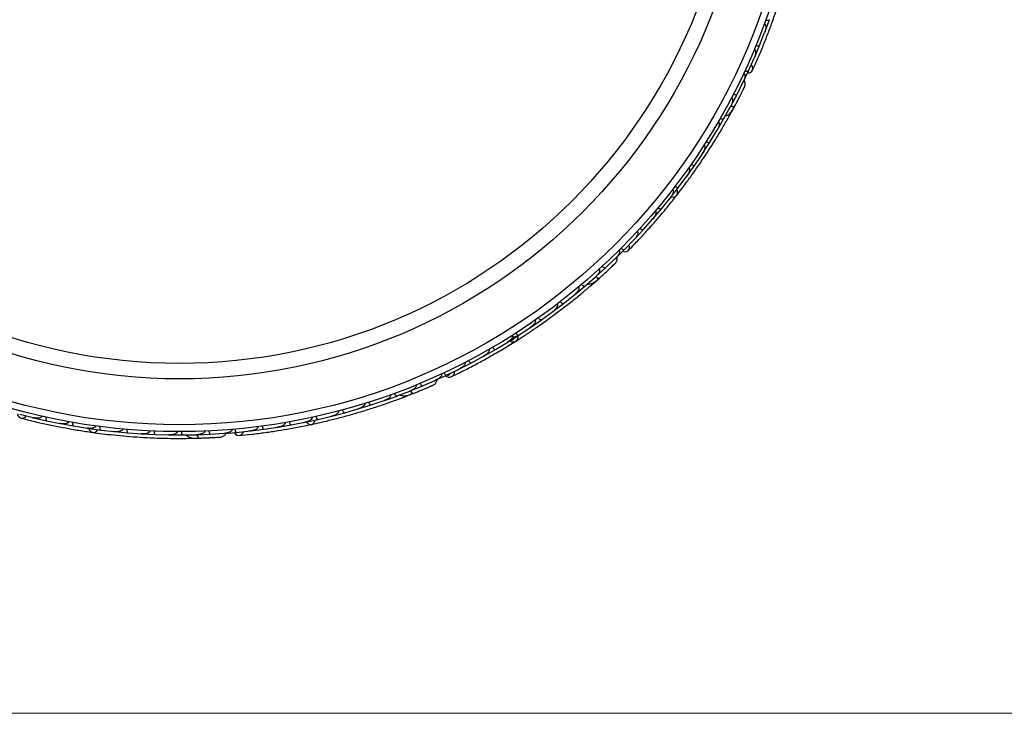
# Model space of a CAD drawing. Header units: millimetres. Extents: x 59 to 109, y 26 to 144.
# Tile 12 of 158: x 80.11 to 87.33, y 26.22 to 31.31. Entities that reach past the tile are written whole.
import ezdxf

# ---------------------------------------------------------------- set-up
doc = ezdxf.new("R2010")
doc.units = ezdxf.units.MM
doc.styles.add('SLDTEXTSTYLE0', font='TXT', dxfattribs={"width": 0.75})
doc.dimstyles.new('SLDDIMSTYLE2', dxfattribs={"dimtxt": 3.5, "dimasz": 3.302, "dimexe": 0, "dimexo": 0.0625, "dimgap": 0.875, "dimtad": 1, "dimlfac": 20, "dimrnd": 1e-09, "dimzin": 12, "dimdsep": 46, "dimtxsty": 'SLDTEXTSTYLE0', "dimsah": 1, "dimcen": 0.09, "dimadec": 0, "dimazin": 3, "dimtfac": 1, "dimtofl": 0, "dimtmove": 0, "dimatfit": 3, "dimfxl": 0, "dimfrac": 2, "dimtolj": 1, "dimtzin": 12, "dimarcsym": 0})

# ---------------------------------------------------------------- blocks, each defined once
blk = doc.blocks.new('_D_2')
at = {"color": 7, "linetype": 'Continuous', "lineweight": 18}
for p, q in [((75.8997, 58.7227), (102.5588, 58.7227)), ((101.5588, 58.7227), (101.5588, 26.2227)), ((75.8997, 26.2227), (102.5588, 26.2227))]:
    blk.add_line(p, q, dxfattribs=at)
for points in [[(101.5588, 58.7227), (101.0508, 55.4207), (102.0668, 55.4207)], [(101.5588, 26.2227), (102.0668, 29.5247), (101.0508, 29.5247)]]:
    blk.add_solid(points, dxfattribs=at)
at = {"color": 7, "linetype": 'Continuous', "lineweight": 18, "insert": (97.047, 39.7543), "char_height": 3.5, "attachment_point": 1, "rotation": 90, "style": 'SLDTEXTSTYLE0'}
blk.add_mtext('650', dxfattribs=at)

msp = doc.modelspace()

# ---------------------------------------------------------------- linework, layer by layer
at = {"color": 7, "linetype": 'Continuous', "lineweight": 25}
for p, q in [((85.5775, 31.22164), (85.61152, 31.31346)), ((85.53915, 31.12493), (85.57614, 31.21917)), ((85.57343, 31.21227), (85.57605, 31.21891)), ((85.50103, 31.03423), (85.53922, 31.12489)), ((85.45821, 30.93875), (85.49954, 31.03181)), ((85.49671, 31.02542), (85.49942, 31.03149)), ((85.41594, 30.84926), (85.45828, 30.93871)), ((85.37387, 30.76553), (85.41911, 30.85689)), ((85.41662, 30.85185), (85.41919, 30.85702)), ((85.32803, 30.67835), (85.37393, 30.76549)), ((85.27742, 30.58733), (85.32635, 30.67607)), ((85.3233, 30.67054), (85.32641, 30.67614)), ((85.33278, 30.63536), (85.35382, 30.6739)), ((85.22804, 30.50267), (85.27748, 30.58729)), ((85.1737, 30.41433), (85.22631, 30.50054)), ((85.2227, 30.49462), (85.22634, 30.50055)), ((85.12082, 30.33216), (85.17376, 30.41428)), ((85.0628, 30.24647), (85.11897, 30.33007)), ((85.1149, 30.32401), (85.11896, 30.33)), ((85.00644, 30.16679), (85.06285, 30.24642)), ((84.94474, 30.08373), (85.00451, 30.16477)), ((85.00002, 30.15869), (85.00444, 30.16465)), ((84.88491, 30.00653), (84.94479, 30.08367)), ((84.81952, 29.9261), (84.88288, 30.00459)), ((84.87812, 29.99869), (84.88276, 30.00441)), ((84.7562, 29.85139), (84.81957, 29.92604)), ((84.68709, 29.77363), (84.75408, 29.84954)), ((84.74917, 29.84398), (84.7539, 29.84932)), ((84.62024, 29.70144), (84.68713, 29.77357)), ((84.54735, 29.62637), (84.61801, 29.69967)), ((84.61316, 29.69464), (84.6178, 29.69942)), ((84.47702, 29.55673), (84.5474, 29.6263)), ((84.40885, 29.49244), (84.48261, 29.56282)), ((84.47854, 29.55893), (84.48273, 29.56291)), ((84.33596, 29.42619), (84.4089, 29.49238)), ((84.25726, 29.35797), (84.3336, 29.42462)), ((84.3136, 29.37349), (84.36343, 29.41738)), ((84.32885, 29.42047), (84.33368, 29.42467)), ((84.18191, 29.29531), (84.25731, 29.35791)), ((84.10063, 29.23088), (84.17955, 29.29389)), ((84.17414, 29.28957), (84.17959, 29.2939)), ((84.02284, 29.17175), (84.10067, 29.23081)), ((83.93901, 29.11107), (84.02039, 29.17041)), ((84.01449, 29.16612), (84.02035, 29.17036)), ((83.77241, 28.99852), (83.85629, 29.05424)), ((83.84999, 29.05006), (83.85618, 29.05414)), ((83.8588, 29.05547), (83.93904, 29.111)), ((83.68979, 28.94644), (83.77244, 28.99845)), ((83.60083, 28.89323), (83.68722, 28.94532)), ((83.68072, 28.9414), (83.68704, 28.94519)), ((83.42423, 28.79525), (83.51315, 28.84367)), ((83.50663, 28.84012), (83.51291, 28.84352)), ((83.51578, 28.84468), (83.60086, 28.89316)), ((83.33672, 28.75028), (83.42426, 28.79517)), ((83.16, 28.66665), (83.24258, 28.70458)), ((83.24256, 28.70466), (83.33403, 28.74937)), ((83.32775, 28.74631), (83.33374, 28.74921)), ((82.97545, 28.58886), (83.06663, 28.62611)), ((83.06661, 28.62618), (83.15999, 28.66708)), ((83.15265, 28.66328), (83.16, 28.66665)), ((83.15483, 28.66482), (83.16013, 28.66713)), ((82.78593, 28.51855), (82.87819, 28.55159)), ((82.87817, 28.55167), (82.9727, 28.58819)), ((82.95145, 28.55288), (82.99235, 28.56887)), ((82.96681, 28.58591), (82.97279, 28.5882)), ((82.5942, 28.45685), (82.68753, 28.48573)), ((82.68752, 28.48581), (82.78323, 28.51803)), ((82.77666, 28.51582), (82.78326, 28.51802)), ((80.10922, 28.41744), (80.20804, 28.39289)), ((82.29962, 28.37973), (82.3975, 28.40339)), ((82.39015, 28.40162), (82.39736, 28.40334)), ((82.40027, 28.40369), (82.49467, 28.42843)), ((82.49466, 28.42851), (82.59143, 28.45644)), ((82.58442, 28.45441), (82.59138, 28.4564)), ((80.20126, 28.39458), (80.20771, 28.39295)), ((80.21068, 28.39185), (80.30659, 28.36998)), ((80.30662, 28.37005), (80.40586, 28.35)), ((80.39859, 28.35147), (80.40558, 28.35003)), ((80.40853, 28.34908), (80.50486, 28.33153)), ((80.50488, 28.3316), (80.60454, 28.31597)), ((82.00584, 28.32294), (82.10237, 28.33939)), ((82.10237, 28.33947), (82.20137, 28.35887)), ((82.19392, 28.35741), (82.20116, 28.3588)), ((82.20416, 28.35904), (82.29962, 28.37965)), ((80.59704, 28.31715), (80.60432, 28.31599)), ((80.60723, 28.31518), (80.70398, 28.3019)), ((80.704, 28.30197), (80.80408, 28.29073)), ((80.79656, 28.29158), (80.80393, 28.29073)), ((80.80679, 28.29006), (80.90395, 28.28103)), ((80.90397, 28.2811), (81.00446, 28.27425)), ((80.99718, 28.27474), (81.00439, 28.27423)), ((81.0072, 28.2737), (81.10478, 28.26891)), ((81.10479, 28.26898), (81.20575, 28.26653)), ((81.19882, 28.2667), (81.20578, 28.26651)), ((81.20847, 28.2661), (81.30647, 28.26559)), ((81.30647, 28.26567), (81.40779, 28.26765)), ((81.40148, 28.26753), (81.40788, 28.26764)), ((81.41061, 28.26734), (81.50903, 28.27116)), ((81.50903, 28.27124), (81.61077, 28.27773)), ((81.60257, 28.27667), (81.70121, 28.28472)), ((81.60515, 28.27737), (81.61092, 28.27773)), ((81.70121, 28.2848), (81.80246, 28.29554)), ((81.79551, 28.2948), (81.80213, 28.29548)), ((81.8053, 28.29546), (81.90291, 28.30771)), ((81.90291, 28.30779), (82.00303, 28.32289)), ((81.99569, 28.32178), (82.00275, 28.32282)), ((81.37575, 28.24174), (81.41965, 28.24278))]:
    msp.add_line(p, q, dxfattribs=at)
at = {"color": 7, "linetype": 'Continuous', "lineweight": 25, "flags": 128}
for points in [[(85.45109, 30.92274), (85.46482, 30.92448), (85.47924, 30.93181), (85.48822, 30.94384), (85.49041, 30.9588), (85.48551, 30.97446), (85.47879, 30.98397)], [(85.38008, 30.72281), (85.3799, 30.72251), (85.37972, 30.72223)], [(84.89043, 30.01333), (84.90535, 30.01187), (84.92071, 30.01597), (84.93184, 30.02573), (84.93712, 30.03973), (84.93578, 30.05594), (84.93167, 30.06611)], [(84.53518, 29.61375), (84.54868, 29.61069), (84.56474, 29.61265), (84.57729, 29.62089), (84.58446, 29.63419), (84.58522, 29.65058), (84.58215, 29.66182)], [(83.0439, 28.58946), (83.04357, 28.58934), (83.04326, 28.58925)], [(80.09222, 28.42167), (80.09631, 28.40845), (80.10604, 28.39552), (80.11945, 28.38877), (80.13455, 28.38921), (80.14913, 28.39675), (80.15732, 28.40503)], [(82.21277, 28.3607), (82.22325, 28.35), (82.23766, 28.34327), (82.25245, 28.34359), (82.26549, 28.35092), (82.27489, 28.36419), (82.27828, 28.37463)], [(80.61588, 28.3138), (80.62207, 28.30016), (80.63331, 28.2889), (80.64732, 28.28414), (80.66208, 28.28657), (80.67546, 28.29583), (80.68221, 28.30448)], [(81.68378, 28.28296), (81.69216, 28.27194), (81.70572, 28.26312), (81.72062, 28.26136), (81.73467, 28.26694), (81.74579, 28.27901), (81.75066, 28.28959)], [(81.47513, 28.2445), (81.47478, 28.2445), (81.47446, 28.24452)]]:
    msp.add_lwpolyline(points, dxfattribs=at)
at = {"color": 1, "linetype": 'Continuous', "lineweight": 25, "flags": 128}
for points in [[(85.32822, 30.67927), (85.33128, 30.67832), (85.33887, 30.67643), (85.34546, 30.67556), (85.35081, 30.67574), (85.35469, 30.67696), (85.35697, 30.67917)], [(84.33646, 29.42699), (84.339, 29.42505), (84.34549, 29.42068), (84.35139, 29.41761), (84.35647, 29.41595), (84.36053, 29.41577), (84.36343, 29.41707)], [(82.97619, 28.58944), (82.97792, 28.58674), (82.98252, 28.58042), (82.98701, 28.57552), (82.99122, 28.57222), (82.99498, 28.57065), (82.99814, 28.57089)], [(81.4115, 28.26763), (81.4122, 28.26451), (81.41436, 28.25699), (81.41691, 28.25085), (81.41973, 28.24631), (81.42273, 28.24356), (81.42579, 28.24269)]]:
    msp.add_lwpolyline(points, dxfattribs=at)
at = {"color": 7, "linetype": 'Continuous', "lineweight": 25}
for radius in [4.575, 4.525, 4.188, 4.075]:
    msp.add_circle((81.28132, 32.86543), radius, dxfattribs=at)
for centre, start, end in [((85.30961, 30.64569), 281.619202, 327.098962), ((82.94035, 28.57568), 241.619202, 287.098962), ((81.37311, 28.26696), 221.619202, 267.098962)]:
    msp.add_arc(centre, 0.02567, start, end, dxfattribs=at)
for points, knots in [([(85.48778, 30.94284), (85.50044, 30.97093), (85.52452, 31.02434), (85.56293, 31.11571), (85.59838, 31.20507), (85.63278, 31.29762), (85.66004, 31.37495), (85.67596, 31.42446), (85.68057, 31.43882)], [0, 0, 0, 0, 0.2180556, 0.4147202, 0.5912036, 0.7489875, 0.9272426, 1, 1, 1, 1]), ([(85.58449, 31.31194), (85.58599, 31.31144), (85.58994, 31.31013), (85.59638, 31.3089), (85.60317, 31.30867), (85.60856, 31.30988), (85.61085, 31.31179), (85.61148, 31.31309), (85.61157, 31.31334), (85.61158, 31.31337)], [0, 0, 0, 0, 0.1157169, 0.3058088, 0.5011944, 0.7257089, 0.9503963, 0.9934905, 1, 1, 1, 1]), ([(85.57415, 31.28359), (85.57492, 31.28326), (85.57641, 31.28264), (85.57883, 31.28067), (85.58199, 31.27639), (85.58416, 31.26927), (85.58545, 31.25519), (85.58291, 31.23809), (85.57868, 31.22448), (85.57652, 31.21885), (85.57649, 31.21877)], [0, 0, 0, 0, 0.0336188, 0.0647198, 0.1259403, 0.2511281, 0.3754616, 0.735616, 0.9964191, 1, 1, 1, 1]), ([(85.50047, 31.09642), (85.50146, 31.09593), (85.50273, 31.0953), (85.50491, 31.09337), (85.50786, 31.08927), (85.50983, 31.08179), (85.51047, 31.0675), (85.50715, 31.05043), (85.50233, 31.03702), (85.49991, 31.03144), (85.49988, 31.03137)], [0, 0, 0, 0, 0.04399244, 0.05654248, 0.11821178, 0.24858393, 0.3779124, 0.73392078, 0.99642285, 1, 1, 1, 1]), ([(85.51216, 31.12456), (85.51236, 31.12447), (85.51497, 31.12342), (85.52016, 31.12176), (85.52719, 31.12058), (85.53342, 31.12072), (85.53749, 31.12222), (85.53891, 31.12392), (85.53925, 31.12474), (85.53927, 31.12477)], [0, 0, 0, 0, 0.0163611, 0.206885, 0.3985455, 0.5994314, 0.8309806, 0.9934816, 1, 1, 1, 1]), ([(85.43124, 30.9396), (85.43268, 30.93897), (85.43649, 30.93732), (85.44279, 30.93552), (85.44954, 30.93468), (85.455, 30.93538), (85.45745, 30.93707), (85.45818, 30.93831), (85.45829, 30.93854), (85.45831, 30.93857)], [0, 0, 0, 0, 0.1152798, 0.3056806, 0.5012898, 0.7256609, 0.9501956, 0.9934701, 1, 1, 1, 1]), ([(85.42292, 30.92179), (85.42329, 30.92161), (85.42466, 30.92095), (85.42705, 30.91893), (85.42987, 30.91439), (85.43243, 30.90355), (85.43087, 30.88868), (85.42618, 30.87178), (85.42197, 30.86168), (85.41956, 30.85671), (85.41953, 30.85663)], [0, 0, 0, 0, 0.0165279, 0.0607653, 0.1238722, 0.2334997, 0.5249132, 0.7588895, 0.9964268, 1, 1, 1, 1]), ([(85.42974, 30.82075), (85.43113, 30.82472), (85.43384, 30.83248), (85.4342, 30.8446), (85.43189, 30.85546), (85.42899, 30.86366), (85.42584, 30.86725), (85.42494, 30.86828)], [0, 0, 0, 0, 0.25091, 0.490928, 0.714443, 0.9181712, 1, 1, 1, 1]), ([(85.35544, 30.67632), (85.35996, 30.68477), (85.36898, 30.70164), (85.38274, 30.72786), (85.39576, 30.75305), (85.40741, 30.77592), (85.41716, 30.79533), (85.42439, 30.80986), (85.42897, 30.81917), (85.42951, 30.82029), (85.42977, 30.82084)], [0, 0, 0, 0, 0.12533411, 0.25023512, 0.37570478, 0.50150733, 0.62708115, 0.75240271, 0.87833345, 1, 1, 1, 1]), ([(85.41728, 30.79554), (85.42063, 30.80225), (85.42732, 30.81568), (85.42891, 30.819), (85.4297, 30.82066)], [0, 0, 0, 0, 0.4997894, 1, 1, 1, 1]), ([(85.33288, 30.74046), (85.33347, 30.74013), (85.33503, 30.73924), (85.33745, 30.73664), (85.34, 30.73132), (85.34163, 30.71839), (85.33749, 30.69886), (85.3309, 30.68347), (85.32677, 30.67584), (85.32674, 30.67577)], [0, 0, 0, 0, 0.0273886, 0.0721385, 0.1418849, 0.2690946, 0.6203421, 0.9964192, 1, 1, 1, 1]), ([(85.34704, 30.76768), (85.34846, 30.767), (85.3522, 30.76519), (85.35842, 30.76313), (85.36513, 30.76201), (85.37062, 30.76249), (85.37313, 30.76407), (85.37392, 30.76528), (85.37404, 30.76551), (85.37405, 30.76554)], [0, 0, 0, 0, 0.1153787, 0.305714, 0.5012752, 0.7256734, 0.9502371, 0.9934744, 1, 1, 1, 1]), ([(85.37185, 30.70718), (85.3719, 30.70728), (85.3747, 30.7125), (85.37741, 30.7177), (85.38008, 30.72282)], [0, 0, 0, 0, 0.0174037, 1, 1, 1, 1]), ([(85.28918, 30.60899), (85.29138, 30.60912), (85.29863, 30.60956), (85.31479, 30.61801), (85.33569, 30.64016), (85.34974, 30.66591), (85.35699, 30.67921)], [0, 0, 0, 0, 0.0722062, 0.2380923, 0.6065513, 1, 1, 1, 1]), ([(85.32817, 30.68086), (85.32866, 30.68066), (85.33405, 30.67843), (85.34285, 30.6765), (85.35253, 30.67582), (85.35608, 30.67762), (85.35691, 30.67907), (85.35697, 30.67917)], [0, 0, 0, 0, 0.0316493, 0.3464731, 0.6613851, 0.9762941, 1, 1, 1, 1]), ([(84.93086, 30.0244), (84.94494, 30.04264), (84.97305, 30.07904), (85.02411, 30.14793), (85.07866, 30.22466), (85.13504, 30.30752), (85.19062, 30.39337), (85.24312, 30.4784), (85.29129, 30.56026), (85.31796, 30.60808), (85.33131, 30.632)], [0, 0, 0, 0, 0.1251424, 0.2497929, 0.374676, 0.4998622, 0.6249666, 0.7502587, 0.8750633, 1, 1, 1, 1]), ([(85.25067, 30.5906), (85.25206, 30.58985), (85.25573, 30.58788), (85.26185, 30.58555), (85.2685, 30.58414), (85.27401, 30.58439), (85.2766, 30.58587), (85.27744, 30.58705), (85.27757, 30.58727), (85.27759, 30.5873)], [0, 0, 0, 0, 0.11561, 0.3057804, 0.5012224, 0.7256982, 0.9503445, 0.9934853, 1, 1, 1, 1]), ([(85.23551, 30.56434), (85.23631, 30.56381), (85.23807, 30.56264), (85.24046, 30.55936), (85.24264, 30.55311), (85.24287, 30.53772), (85.23688, 30.51928), (85.22974, 30.50535), (85.22666, 30.50021), (85.22662, 30.50014)], [0, 0, 0, 0, 0.0388574, 0.084812, 0.162938, 0.3126958, 0.7369051, 0.9964149, 1, 1, 1, 1]), ([(85.13092, 30.39334), (85.13097, 30.3933), (85.13204, 30.39264), (85.13409, 30.39075), (85.13646, 30.38629), (85.13804, 30.37679), (85.13553, 30.36269), (85.129, 30.34589), (85.12282, 30.33503), (85.11933, 30.32975), (85.11928, 30.32968)], [0, 0, 0, 0, 0.0028352, 0.050977, 0.1103366, 0.2078119, 0.4531845, 0.7216401, 0.9964148, 1, 1, 1, 1]), ([(85.1471, 30.41872), (85.14729, 30.4186), (85.14967, 30.4171), (85.1545, 30.41457), (85.16122, 30.4122), (85.16738, 30.41128), (85.17166, 30.41206), (85.17335, 30.41349), (85.17383, 30.41424), (85.17385, 30.41427)], [0, 0, 0, 0, 0.016652, 0.2070285, 0.3985507, 0.5993597, 0.831024, 0.9934916, 1, 1, 1, 1]), ([(85.01916, 30.22741), (85.01943, 30.22722), (85.02031, 30.22659), (85.02205, 30.22481), (85.02385, 30.22148), (85.02533, 30.21479), (85.02456, 30.206), (85.01953, 30.18763), (85.01184, 30.17409), (85.00482, 30.16441), (85.00478, 30.16434)], [0, 0, 0, 0, 0.0130732, 0.044023, 0.1002245, 0.1663566, 0.3297208, 0.4739231, 0.9964125, 1, 1, 1, 1]), ([(85.03638, 30.25198), (85.03657, 30.25185), (85.03889, 30.25025), (85.0436, 30.24751), (85.05021, 30.24485), (85.05633, 30.24366), (85.06064, 30.24426), (85.06239, 30.24561), (85.0629, 30.24634), (85.06292, 30.24637)], [0, 0, 0, 0, 0.0167419, 0.2070718, 0.3985504, 0.5993354, 0.8310375, 0.9934948, 1, 1, 1, 1]), ([(84.90028, 30.06654), (84.90072, 30.06618), (84.90213, 30.06503), (84.904, 30.06221), (84.90608, 30.05519), (84.90495, 30.04567), (84.89897, 30.02687), (84.89062, 30.01358), (84.88317, 30.00419), (84.88311, 30.00412)], [0, 0, 0, 0, 0.02335, 0.0734618, 0.134698, 0.325553, 0.4727956, 0.9964114, 1, 1, 1, 1]), ([(84.91857, 30.09036), (84.91985, 30.08943), (84.92323, 30.08699), (84.929, 30.08389), (84.93541, 30.08163), (84.94091, 30.08116), (84.94367, 30.0823), (84.94466, 30.08336), (84.94482, 30.08357), (84.94484, 30.08359)], [0, 0, 0, 0, 0.1158119, 0.3058371, 0.5011744, 0.7257197, 0.95044, 0.9934949, 1, 1, 1, 1]), ([(84.57653, 29.6201), (84.59804, 29.64216), (84.63893, 29.68412), (84.70628, 29.75683), (84.77015, 29.82868), (84.83413, 29.90388), (84.88619, 29.96723), (84.91809, 30.00831), (84.92733, 30.02022)], [0, 0, 0, 0, 0.21805555, 0.41472016, 0.59120361, 0.74898753, 0.9272426, 1, 1, 1, 1]), ([(84.79366, 29.93386), (84.79489, 29.93288), (84.79816, 29.93029), (84.80378, 29.92694), (84.81009, 29.9244), (84.81556, 29.92369), (84.81837, 29.9247), (84.8194, 29.92571), (84.81957, 29.92591), (84.81959, 29.92594)], [0, 0, 0, 0, 0.1157169, 0.3058088, 0.5011944, 0.7257089, 0.9503963, 0.9934905, 1, 1, 1, 1]), ([(84.77424, 29.91075), (84.77485, 29.91018), (84.77603, 29.90909), (84.77764, 29.9064), (84.77914, 29.9013), (84.77874, 29.89387), (84.77514, 29.88021), (84.7669, 29.86501), (84.75828, 29.85366), (84.75433, 29.8491), (84.75427, 29.84904)], [0, 0, 0, 0, 0.0336188, 0.0647198, 0.1259403, 0.2511281, 0.3754616, 0.735616, 0.9964191, 1, 1, 1, 1]), ([(84.66159, 29.78251), (84.66176, 29.78236), (84.66385, 29.78048), (84.66815, 29.77715), (84.67436, 29.77363), (84.68026, 29.77164), (84.6846, 29.77166), (84.68651, 29.77276), (84.68711, 29.77341), (84.68714, 29.77344)], [0, 0, 0, 0, 0.0163611, 0.206885, 0.3985455, 0.5994314, 0.8309806, 0.9934816, 1, 1, 1, 1]), ([(84.64099, 29.76007), (84.64175, 29.75928), (84.64272, 29.75825), (84.64411, 29.75569), (84.64549, 29.75083), (84.64477, 29.74312), (84.64049, 29.72947), (84.63153, 29.71457), (84.62242, 29.70362), (84.61823, 29.6992), (84.61818, 29.69914)], [0, 0, 0, 0, 0.0439924, 0.0565425, 0.1182118, 0.2485839, 0.3779124, 0.7339208, 0.9964229, 1, 1, 1, 1]), ([(84.52229, 29.63639), (84.52343, 29.63531), (84.52645, 29.63245), (84.53176, 29.6286), (84.53781, 29.6255), (84.54318, 29.6243), (84.54606, 29.62504), (84.54717, 29.62596), (84.54735, 29.62614), (84.54738, 29.62616)], [0, 0, 0, 0, 0.1152798, 0.3056806, 0.5012898, 0.7256609, 0.9501956, 0.9934701, 1, 1, 1, 1]), ([(84.48024, 29.52522), (84.4829, 29.52847), (84.4881, 29.53483), (84.49258, 29.5461), (84.49413, 29.5571), (84.4942, 29.56579), (84.49248, 29.57025), (84.49198, 29.57152)], [0, 0, 0, 0, 0.25091, 0.490928, 0.714443, 0.9181712, 1, 1, 1, 1]), ([(84.50839, 29.62249), (84.50868, 29.6222), (84.50973, 29.62111), (84.51128, 29.6184), (84.51238, 29.61317), (84.51109, 29.6021), (84.50453, 29.58866), (84.49435, 29.57438), (84.48694, 29.56634), (84.48297, 29.56249), (84.48291, 29.56243)], [0, 0, 0, 0, 0.0165279, 0.0607653, 0.1238722, 0.2334997, 0.5249132, 0.7588895, 0.9964268, 1, 1, 1, 1]), ([(84.36176, 29.4829), (84.3622, 29.48238), (84.36336, 29.48102), (84.36475, 29.47774), (84.36533, 29.47187), (84.36243, 29.45916), (84.35186, 29.44223), (84.3404, 29.43002), (84.33392, 29.42426), (84.33386, 29.42421)], [0, 0, 0, 0, 0.0273886, 0.0721385, 0.1418849, 0.2690946, 0.6203421, 0.9964192, 1, 1, 1, 1]), ([(84.36102, 29.41491), (84.36816, 29.42131), (84.38241, 29.43408), (84.4043, 29.45401), (84.42515, 29.47322), (84.44392, 29.49073), (84.45972, 29.50563), (84.47148, 29.51682), (84.47898, 29.52399), (84.47986, 29.52486), (84.4803, 29.52529)], [0, 0, 0, 0, 0.1253341, 0.2502351, 0.3757048, 0.5015073, 0.6270811, 0.7524027, 0.8783335, 1, 1, 1, 1]), ([(84.38438, 29.50364), (84.38547, 29.50251), (84.38837, 29.49952), (84.39351, 29.49546), (84.39943, 29.49212), (84.40475, 29.49069), (84.40766, 29.49132), (84.40881, 29.49218), (84.409, 29.49236), (84.40903, 29.49238)], [0, 0, 0, 0, 0.1153787, 0.305714, 0.5012752, 0.7256734, 0.9502371, 0.9934744, 1, 1, 1, 1]), ([(84.45991, 29.50579), (84.46535, 29.51095), (84.47623, 29.52128), (84.47885, 29.52386), (84.48017, 29.52515)], [0, 0, 0, 0, 0.4997894, 1, 1, 1, 1]), ([(84.27573, 29.3743), (84.27784, 29.37367), (84.2848, 29.3716), (84.30287, 29.37402), (84.33009, 29.38768), (84.3521, 29.40708), (84.36346, 29.41709)], [0, 0, 0, 0, 0.0721788, 0.2380403, 0.6064987, 1, 1, 1, 1]), ([(84.33695, 29.4285), (84.33734, 29.42814), (84.34164, 29.42421), (84.34925, 29.41939), (84.35811, 29.41543), (84.36206, 29.41591), (84.36334, 29.41699), (84.36343, 29.41707)], [0, 0, 0, 0, 0.0316493, 0.3464731, 0.6613851, 0.9762941, 1, 1, 1, 1]), ([(83.74695, 28.95247), (83.7662, 28.9647), (83.80463, 28.98913), (83.87421, 29.03528), (83.94917, 29.0871), (84.02757, 29.14362), (84.10623, 29.203), (84.18205, 29.26276), (84.25324, 29.32125), (84.294, 29.35631), (84.31437, 29.37384)], [0, 0, 0, 0, 0.1251064, 0.2497283, 0.3746743, 0.4998747, 0.6249887, 0.7502886, 0.8751757, 1, 1, 1, 1]), ([(84.21002, 29.3507), (84.2106, 29.34992), (84.21185, 29.34823), (84.21297, 29.34433), (84.21288, 29.33771), (84.20784, 29.32317), (84.1959, 29.30789), (84.18443, 29.29724), (84.17978, 29.29346), (84.17971, 29.29341)], [0, 0, 0, 0, 0.0388574, 0.084812, 0.162938, 0.3126958, 0.7369051, 0.9964149, 1, 1, 1, 1]), ([(84.23325, 29.37019), (84.2343, 29.36901), (84.23707, 29.3659), (84.24203, 29.36162), (84.2478, 29.35803), (84.25306, 29.35638), (84.256, 29.35688), (84.25719, 29.3577), (84.25739, 29.35787), (84.25742, 29.35789)], [0, 0, 0, 0, 0.11561, 0.3057804, 0.5012224, 0.7256982, 0.9503445, 0.9934853, 1, 1, 1, 1]), ([(84.05325, 29.22578), (84.05329, 29.22573), (84.05407, 29.22474), (84.05535, 29.22227), (84.05605, 29.21727), (84.05428, 29.2078), (84.0471, 29.19541), (84.03522, 29.18186), (84.0257, 29.17377), (84.02061, 29.16999), (84.02055, 29.16994)], [0, 0, 0, 0, 0.0028352, 0.050977, 0.1103366, 0.2078119, 0.4531845, 0.7216401, 0.9964148, 1, 1, 1, 1]), ([(84.07713, 29.2441), (84.07727, 29.24392), (84.07901, 29.2417), (84.08267, 29.23767), (84.08818, 29.23315), (84.09365, 29.23017), (84.09794, 29.22944), (84.10002, 29.23021), (84.10073, 29.23075), (84.10075, 29.23077)], [0, 0, 0, 0, 0.01665195, 0.20702847, 0.39855075, 0.59935968, 0.83102403, 0.99349163, 1, 1, 1, 1]), ([(83.91607, 29.12528), (83.9162, 29.1251), (83.91784, 29.1228), (83.92133, 29.11862), (83.92663, 29.11386), (83.93197, 29.11065), (83.93622, 29.10973), (83.93833, 29.11041), (83.93907, 29.11092), (83.93909, 29.11094)], [0, 0, 0, 0, 0.0167419, 0.2070718, 0.3985504, 0.5993354, 0.8310375, 0.9934948, 1, 1, 1, 1]), ([(83.89149, 29.10809), (83.89167, 29.10782), (83.89229, 29.10692), (83.89331, 29.10465), (83.89387, 29.1009), (83.89296, 29.09412), (83.88924, 29.08612), (83.87823, 29.07058), (83.86637, 29.06049), (83.85646, 29.05379), (83.8564, 29.05374)], [0, 0, 0, 0, 0.01307317, 0.044023, 0.10022455, 0.16635662, 0.32972078, 0.47392312, 0.99641253, 1, 1, 1, 1]), ([(83.72475, 28.99758), (83.72505, 28.99709), (83.72598, 28.99553), (83.72676, 28.99224), (83.72632, 28.98493), (83.722, 28.97637), (83.70995, 28.96075), (83.69756, 28.95112), (83.68734, 28.94484), (83.68727, 28.9448)], [0, 0, 0, 0, 0.02335, 0.0734618, 0.134698, 0.325553, 0.4727956, 0.9964114, 1, 1, 1, 1]), ([(83.77494, 28.99996), (83.77487, 28.99992), (83.77134, 28.99764), (83.76416, 28.99344), (83.75134, 28.98756), (83.73806, 28.98287), (83.72806, 28.98277), (83.72411, 28.98273)], [0, 0, 0, 0, 0.0045227, 0.2331955, 0.4600945, 0.786504, 1, 1, 1, 1]), ([(83.75009, 29.0137), (83.75097, 29.0124), (83.75331, 29.00895), (83.75767, 29.00406), (83.76292, 28.99974), (83.76793, 28.99742), (83.77091, 28.99755), (83.77221, 28.9982), (83.77243, 28.99834), (83.77246, 28.99836)], [0, 0, 0, 0, 0.1158119, 0.3058371, 0.5011744, 0.7257197, 0.95044, 0.9934949, 1, 1, 1, 1]), ([(83.27335, 28.69141), (83.30123, 28.7049), (83.35423, 28.73054), (83.44241, 28.77601), (83.52687, 28.82176), (83.61245, 28.87054), (83.68585, 28.91412), (83.73278, 28.94376), (83.74862, 28.95375)], [0, 0, 0, 0, 0.2141824, 0.4072939, 0.5807554, 0.7357746, 0.9108489, 1, 1, 1, 1]), ([(83.57918, 28.90936), (83.58, 28.90802), (83.58219, 28.90448), (83.58633, 28.8994), (83.59139, 28.89486), (83.59628, 28.89232), (83.59927, 28.8923), (83.60059, 28.8929), (83.60081, 28.89303), (83.60084, 28.89305)], [0, 0, 0, 0, 0.1157169, 0.3058088, 0.5011944, 0.7257089, 0.9503963, 0.9934905, 1, 1, 1, 1]), ([(83.70515, 28.95611), (83.70934, 28.95374), (83.71836, 28.94864), (83.73345, 28.94816), (83.74484, 28.95035), (83.74907, 28.95412), (83.7496, 28.95459)], [0, 0, 0, 0, 0.2946511, 0.6339982, 0.9540083, 1, 1, 1, 1]), ([(83.55303, 28.89429), (83.55341, 28.89355), (83.55414, 28.89211), (83.55474, 28.88905), (83.55441, 28.88374), (83.55149, 28.87689), (83.54343, 28.86528), (83.53049, 28.85382), (83.5185, 28.8461), (83.51323, 28.84317), (83.51316, 28.84313)], [0, 0, 0, 0, 0.0336188, 0.0647198, 0.1259403, 0.2511281, 0.3754616, 0.735616, 0.9964191, 1, 1, 1, 1]), ([(83.37628, 28.79827), (83.37672, 28.79727), (83.37729, 28.79597), (83.37771, 28.79309), (83.37735, 28.78805), (83.37404, 28.78105), (83.36535, 28.76969), (83.35183, 28.75875), (83.33952, 28.75158), (83.33408, 28.74886), (83.33401, 28.74882)], [0, 0, 0, 0, 0.0439924, 0.0565425, 0.1182118, 0.2485839, 0.3779124, 0.7339208, 0.9964229, 1, 1, 1, 1]), ([(83.40332, 28.81232), (83.40342, 28.81212), (83.40474, 28.80963), (83.40764, 28.80503), (83.41227, 28.79961), (83.41714, 28.79571), (83.42123, 28.79424), (83.4234, 28.79463), (83.42419, 28.79504), (83.42422, 28.79505)], [0, 0, 0, 0, 0.0163611, 0.206885, 0.3985455, 0.5994314, 0.8309806, 0.9934816, 1, 1, 1, 1]), ([(83.20462, 28.71434), (83.20479, 28.71397), (83.20541, 28.71259), (83.20594, 28.70951), (83.20519, 28.70421), (83.20018, 28.69426), (83.18943, 28.68387), (83.17497, 28.67394), (83.16526, 28.66891), (83.16021, 28.66665), (83.16014, 28.66662)], [0, 0, 0, 0, 0.0165279, 0.0607653, 0.1238722, 0.2334997, 0.5249132, 0.7588895, 0.9964268, 1, 1, 1, 1]), ([(83.22244, 28.72264), (83.22314, 28.72124), (83.225, 28.71752), (83.22867, 28.71209), (83.2333, 28.70711), (83.23793, 28.70414), (83.24089, 28.70386), (83.24225, 28.70433), (83.24248, 28.70444), (83.24252, 28.70446)], [0, 0, 0, 0, 0.11527981, 0.30568055, 0.50128983, 0.72566094, 0.95019556, 0.99347013, 1, 1, 1, 1]), ([(83.23554, 28.70135), (83.2378, 28.69932), (83.2443, 28.6935), (83.25772, 28.69031), (83.27065, 28.69014), (83.27671, 28.69372), (83.27841, 28.69473)], [0, 0, 0, 0, 0.1881134, 0.5406721, 0.870811, 1, 1, 1, 1]), ([(83.01909, 28.63332), (83.01933, 28.63268), (83.01995, 28.631), (83.02013, 28.62745), (83.01867, 28.62174), (83.0116, 28.61079), (82.99588, 28.59849), (82.98094, 28.59093), (82.97287, 28.58774), (82.9728, 28.58771)], [0, 0, 0, 0, 0.0273886, 0.0721385, 0.1418849, 0.2690946, 0.6203421, 0.9964192, 1, 1, 1, 1]), ([(82.99515, 28.56969), (83.00404, 28.57325), (83.02179, 28.58038), (83.04918, 28.59162), (83.07535, 28.60254), (83.09897, 28.61258), (83.11892, 28.62118), (83.1338, 28.62766), (83.14329, 28.63184), (83.14442, 28.63236), (83.14498, 28.63261)], [0, 0, 0, 0, 0.1253341, 0.2502351, 0.3757048, 0.5015073, 0.6270811, 0.7524027, 0.8783335, 1, 1, 1, 1]), ([(83.04744, 28.64507), (83.04808, 28.64364), (83.04978, 28.63984), (83.05322, 28.63426), (83.05764, 28.6291), (83.06215, 28.62594), (83.0651, 28.62553), (83.06648, 28.62595), (83.06672, 28.62605), (83.06675, 28.62607)], [0, 0, 0, 0, 0.1153787, 0.305714, 0.5012752, 0.7256734, 0.9502371, 0.9934744, 1, 1, 1, 1]), ([(83.11915, 28.62126), (83.12603, 28.62425), (83.13978, 28.63024), (83.14313, 28.63176), (83.14481, 28.63252)], [0, 0, 0, 0, 0.4997894, 1, 1, 1, 1]), ([(83.1449, 28.63257), (83.14851, 28.63471), (83.15558, 28.63891), (83.16364, 28.64797), (83.16885, 28.65777), (83.1719, 28.66592), (83.1718, 28.67069), (83.17177, 28.67206)], [0, 0, 0, 0, 0.25091, 0.490928, 0.714443, 0.9181712, 1, 1, 1, 1]), ([(82.25085, 28.3432), (82.27336, 28.34811), (82.31829, 28.35793), (82.40168, 28.37788), (82.4928, 28.40161), (82.58925, 28.42884), (82.68701, 28.45888), (82.78188, 28.49027), (82.8714, 28.52201), (82.92257, 28.54149), (82.94816, 28.55124)], [0, 0, 0, 0, 0.1251424, 0.2497929, 0.374676, 0.4998622, 0.6249666, 0.7502587, 0.8750633, 1, 1, 1, 1]), ([(82.83129, 28.56099), (82.83156, 28.56006), (82.83216, 28.55804), (82.83188, 28.55399), (82.82953, 28.54781), (82.81982, 28.53587), (82.80338, 28.52559), (82.78895, 28.51951), (82.78329, 28.51755), (82.78321, 28.51752)], [0, 0, 0, 0, 0.0388574, 0.084812, 0.162938, 0.3126958, 0.7369051, 0.9964149, 1, 1, 1, 1]), ([(82.85979, 28.57136), (82.86037, 28.5699), (82.86191, 28.56603), (82.8651, 28.56031), (82.86929, 28.55496), (82.87367, 28.5516), (82.87661, 28.55108), (82.87801, 28.55144), (82.87825, 28.55152), (82.87828, 28.55154)], [0, 0, 0, 0, 0.11561, 0.3057804, 0.5012224, 0.7256982, 0.9503445, 0.9934853, 1, 1, 1, 1]), ([(82.90111, 28.56069), (82.90288, 28.55938), (82.90871, 28.55506), (82.92652, 28.55115), (82.95677, 28.55467), (82.98408, 28.56538), (82.99818, 28.5709)], [0, 0, 0, 0, 0.0722062, 0.2380923, 0.6065513, 1, 1, 1, 1]), ([(82.97717, 28.59069), (82.97742, 28.59022), (82.98011, 28.58505), (82.98562, 28.57792), (82.99259, 28.57117), (82.99646, 28.57027), (82.99803, 28.57085), (82.99814, 28.57089)], [0, 0, 0, 0, 0.0316493, 0.3464731, 0.6613851, 0.9762941, 1, 1, 1, 1]), ([(83.02751, 28.58276), (83.0276, 28.5828), (83.03312, 28.585), (83.03856, 28.58725), (83.04391, 28.58946)], [0, 0, 0, 0, 0.0166893, 1, 1, 1, 1]), ([(82.64125, 28.49723), (82.64127, 28.49716), (82.64166, 28.49597), (82.64202, 28.4932), (82.64097, 28.48827), (82.63607, 28.47998), (82.62508, 28.47079), (82.60928, 28.46211), (82.59757, 28.45777), (82.5915, 28.45596), (82.59142, 28.45594)], [0, 0, 0, 0, 0.0028352, 0.050977, 0.1103366, 0.2078119, 0.4531845, 0.7216401, 0.9964148, 1, 1, 1, 1]), ([(82.66996, 28.50627), (82.67003, 28.50605), (82.67029, 28.50523), (82.6708, 28.50381), (82.67149, 28.50202), (82.67224, 28.50026), (82.67304, 28.49856), (82.67388, 28.49694), (82.67474, 28.4954), (82.67564, 28.49394), (82.67657, 28.49256), (82.67753, 28.49128), (82.6785, 28.4901), (82.67949, 28.48904), (82.68053, 28.48806), (82.68159, 28.4872), (82.68269, 28.48649), (82.68377, 28.48595), (82.68472, 28.48563), (82.68552, 28.48548), (82.6862, 28.48543), (82.68686, 28.48548), (82.68732, 28.48558), (82.68756, 28.48565), (82.68759, 28.48566)], [0, 0, 0, 0, 0.0165899, 0.0633775, 0.1104905, 0.158619, 0.2070925, 0.2542071, 0.3016298, 0.3499947, 0.3986724, 0.4480994, 0.4978365, 0.5485142, 0.5995017, 0.6564208, 0.7137483, 0.7723288, 0.8313272, 0.8715473, 0.9118967, 0.9526401, 0.9935159, 1, 1, 1, 1]), ([(80.27183, 28.4032), (80.27152, 28.40214), (80.27112, 28.40078), (80.2696, 28.3983), (80.26608, 28.39468), (80.25905, 28.39144), (80.24508, 28.38833), (80.2277, 28.38864), (80.21366, 28.39105), (80.20774, 28.39247), (80.20766, 28.39249)], [0, 0, 0, 0, 0.0439924, 0.0565425, 0.1182118, 0.2485839, 0.3779124, 0.7339208, 0.9964229, 1, 1, 1, 1]), ([(82.28383, 28.40162), (82.28422, 28.40009), (82.28523, 28.39605), (82.28766, 28.38997), (82.29112, 28.38412), (82.29503, 28.38022), (82.29788, 28.37932), (82.29932, 28.37949), (82.29957, 28.37955), (82.29961, 28.37956)], [0, 0, 0, 0, 0.1158119, 0.3058371, 0.5011744, 0.7257197, 0.95044, 0.9934949, 1, 1, 1, 1]), ([(82.44899, 28.44195), (82.44907, 28.44164), (82.44934, 28.44059), (82.44952, 28.4381), (82.44876, 28.43439), (82.4456, 28.42832), (82.43936, 28.42208), (82.4237, 28.41124), (82.40911, 28.40582), (82.3975, 28.40291), (82.39743, 28.40289)], [0, 0, 0, 0, 0.0130732, 0.044023, 0.1002245, 0.1663566, 0.3297208, 0.4739231, 0.9964125, 1, 1, 1, 1]), ([(82.47797, 28.4497), (82.47803, 28.44949), (82.47878, 28.44677), (82.48063, 28.44165), (82.48398, 28.43536), (82.4879, 28.43051), (82.49159, 28.4282), (82.4938, 28.42811), (82.49466, 28.42834), (82.4947, 28.42835)], [0, 0, 0, 0, 0.0167419, 0.2070718, 0.3985504, 0.5993354, 0.8310375, 0.9934948, 1, 1, 1, 1]), ([(80.11839, 28.38903), (80.14824, 28.38144), (80.20502, 28.367), (80.30167, 28.34504), (80.39583, 28.32565), (80.49295, 28.30783), (80.57384, 28.29442), (80.62536, 28.28734), (80.6403, 28.28529)], [0, 0, 0, 0, 0.2180556, 0.4147202, 0.5912036, 0.7489875, 0.9272426, 1, 1, 1, 1]), ([(80.21056, 28.39179), (80.21053, 28.3918), (80.20962, 28.39202), (80.20888, 28.39284), (80.20816, 28.39363)], [0, 0, 0, 0, 0.0365399, 1, 1, 1, 1]), ([(80.30157, 28.39657), (80.30152, 28.39636), (80.30094, 28.39361), (80.3002, 28.38821), (80.30026, 28.38108), (80.30149, 28.37497), (80.30367, 28.37122), (80.30559, 28.37012), (80.30645, 28.36992), (80.30648, 28.36992)], [0, 0, 0, 0, 0.0163611, 0.206885, 0.3985455, 0.5994314, 0.8309806, 0.9934816, 1, 1, 1, 1]), ([(80.46895, 28.36314), (80.46876, 28.36232), (80.4684, 28.36075), (80.46689, 28.35802), (80.46322, 28.35417), (80.45658, 28.3508), (80.44295, 28.34708), (80.42567, 28.34662), (80.41153, 28.34842), (80.4056, 28.34956), (80.40552, 28.34958)], [0, 0, 0, 0, 0.0336188, 0.0647198, 0.1259403, 0.2511281, 0.3754616, 0.735616, 0.9964191, 1, 1, 1, 1]), ([(80.40844, 28.34901), (80.4084, 28.34902), (80.40749, 28.3492), (80.40671, 28.34998), (80.40595, 28.35074)], [0, 0, 0, 0, 0.0365645, 1, 1, 1, 1]), ([(80.49867, 28.35788), (80.49844, 28.35632), (80.49783, 28.3522), (80.49774, 28.34564), (80.49869, 28.33891), (80.50082, 28.33382), (80.50309, 28.33189), (80.50449, 28.33151), (80.50475, 28.33146), (80.50478, 28.33145)], [0, 0, 0, 0, 0.1157169, 0.3058088, 0.5011944, 0.7257089, 0.9503963, 0.9934905, 1, 1, 1, 1]), ([(80.66689, 28.33188), (80.6668, 28.33131), (80.66651, 28.32952), (80.665, 28.32649), (80.65996, 28.32118), (80.65114, 28.3174), (80.63187, 28.31318), (80.61619, 28.31377), (80.60433, 28.31552), (80.60425, 28.31554)], [0, 0, 0, 0, 0.02335004, 0.07346177, 0.13469803, 0.32555297, 0.4727956, 0.99641145, 1, 1, 1, 1]), ([(80.69666, 28.32795), (80.6965, 28.32638), (80.69607, 28.32223), (80.69627, 28.31568), (80.69752, 28.309), (80.69987, 28.30401), (80.70223, 28.30218), (80.70364, 28.30185), (80.7039, 28.30182), (80.70394, 28.30181)], [0, 0, 0, 0, 0.1158119, 0.3058371, 0.5011744, 0.7257197, 0.95044, 0.9934949, 1, 1, 1, 1]), ([(81.71954, 28.26124), (81.75019, 28.26432), (81.80849, 28.27017), (81.90682, 28.28259), (82.00193, 28.29657), (82.09929, 28.31305), (82.17988, 28.32812), (82.23072, 28.33908), (82.24546, 28.34226)], [0, 0, 0, 0, 0.2180556, 0.4147202, 0.5912036, 0.7489875, 0.9272426, 1, 1, 1, 1]), ([(81.85889, 28.32704), (81.85896, 28.32594), (81.85905, 28.32453), (81.85846, 28.32167), (81.85639, 28.31706), (81.85089, 28.31162), (81.83884, 28.30392), (81.82239, 28.29826), (81.80838, 28.29573), (81.80233, 28.29503), (81.80225, 28.29503)], [0, 0, 0, 0, 0.0439924, 0.0565425, 0.1182118, 0.2485839, 0.3779124, 0.7339208, 0.9964229, 1, 1, 1, 1]), ([(81.8891, 28.33098), (81.88913, 28.33076), (81.88952, 28.32798), (81.89067, 28.32266), (81.89317, 28.31598), (81.89641, 28.31065), (81.89974, 28.30788), (81.90192, 28.3075), (81.9028, 28.30761), (81.90283, 28.30761)], [0, 0, 0, 0, 0.0163611, 0.206885, 0.3985455, 0.5994314, 0.8309806, 0.9934816, 1, 1, 1, 1]), ([(82.05782, 28.35681), (82.05792, 28.35598), (82.05812, 28.35438), (82.05763, 28.3513), (82.0555, 28.34642), (82.05042, 28.34099), (82.03888, 28.33283), (82.0228, 28.32648), (82.00889, 28.32334), (82.00294, 28.32239), (82.00286, 28.32237)], [0, 0, 0, 0, 0.0336188, 0.0647198, 0.1259403, 0.2511281, 0.3754616, 0.735616, 0.9964191, 1, 1, 1, 1]), ([(82.08754, 28.36203), (82.08786, 28.36049), (82.0887, 28.35641), (82.09085, 28.35022), (82.09405, 28.34422), (82.09779, 28.34016), (82.10059, 28.33913), (82.10203, 28.33924), (82.10229, 28.33929), (82.10232, 28.33929)], [0, 0, 0, 0, 0.1157169, 0.3058088, 0.5011944, 0.7257089, 0.9503963, 0.9934905, 1, 1, 1, 1]), ([(82.25451, 28.39514), (82.25462, 28.39457), (82.25496, 28.39279), (82.25457, 28.38943), (82.25166, 28.38271), (82.24467, 28.37615), (82.228, 28.36559), (82.21306, 28.36078), (82.20132, 28.35837), (82.20124, 28.35836)], [0, 0, 0, 0, 0.02335, 0.0734618, 0.134698, 0.325553, 0.4727956, 0.9964114, 1, 1, 1, 1]), ([(80.60718, 28.3151), (80.60714, 28.31511), (80.60622, 28.31525), (80.6054, 28.316), (80.60462, 28.31672)], [0, 0, 0, 0, 0.0365832, 1, 1, 1, 1]), ([(80.64569, 28.28432), (80.66852, 28.28125), (80.7141, 28.2751), (80.79928, 28.26533), (80.89302, 28.25646), (80.99297, 28.24906), (81.0951, 28.24385), (81.19499, 28.24091), (81.28997, 28.24011), (81.34471, 28.24092), (81.3721, 28.24133)], [0, 0, 0, 0, 0.1251424, 0.2497929, 0.374676, 0.4998622, 0.6249666, 0.7502587, 0.8750633, 1, 1, 1, 1]), ([(80.86565, 28.30936), (80.86562, 28.30904), (80.86551, 28.30795), (80.86483, 28.30556), (80.86285, 28.30233), (80.8578, 28.29771), (80.8498, 28.29398), (80.83138, 28.28915), (80.81581, 28.28904), (80.80392, 28.29028), (80.80384, 28.29028)], [0, 0, 0, 0, 0.0130732, 0.044023, 0.1002245, 0.1663566, 0.3297208, 0.4739231, 0.9964125, 1, 1, 1, 1]), ([(80.80677, 28.28998), (80.80674, 28.28998), (80.80581, 28.29008), (80.80496, 28.29079), (80.80415, 28.29148)], [0, 0, 0, 0, 0.036596, 1, 1, 1, 1]), ([(80.89553, 28.30673), (80.89551, 28.3065), (80.89529, 28.3037), (80.89528, 28.29825), (80.89628, 28.29119), (80.8983, 28.2853), (80.90098, 28.28186), (80.90303, 28.28102), (80.90391, 28.28094), (80.90395, 28.28094)], [0, 0, 0, 0, 0.0167419, 0.2070718, 0.3985504, 0.5993354, 0.8310375, 0.9934948, 1, 1, 1, 1]), ([(81.06522, 28.29554), (81.06522, 28.29547), (81.06518, 28.29421), (81.06457, 28.29149), (81.06189, 28.28722), (81.05445, 28.2811), (81.04099, 28.27622), (81.02317, 28.27348), (81.01068, 28.2734), (81.00436, 28.27378), (81.00427, 28.27379)], [0, 0, 0, 0, 0.0028352, 0.050977, 0.1103366, 0.2078119, 0.4531845, 0.7216401, 0.9964148, 1, 1, 1, 1]), ([(81.09529, 28.29422), (81.09528, 28.29399), (81.09518, 28.29118), (81.0954, 28.28574), (81.09671, 28.27873), (81.09899, 28.27293), (81.10181, 28.26961), (81.10389, 28.26886), (81.10478, 28.26882), (81.10481, 28.26882)], [0, 0, 0, 0, 0.01665195, 0.20702847, 0.39855075, 0.59935968, 0.83102403, 0.99349163, 1, 1, 1, 1]), ([(81.26561, 28.29046), (81.26555, 28.2895), (81.26542, 28.28739), (81.26377, 28.28368), (81.25945, 28.27867), (81.24624, 28.27078), (81.22727, 28.26674), (81.21164, 28.26596), (81.20565, 28.26606), (81.20557, 28.26606)], [0, 0, 0, 0, 0.0388574, 0.084812, 0.162938, 0.3126958, 0.7369051, 0.9964149, 1, 1, 1, 1]), ([(81.29593, 28.29046), (81.29598, 28.28888), (81.2961, 28.28472), (81.29715, 28.27825), (81.29926, 28.27179), (81.30223, 28.26714), (81.3048, 28.26564), (81.30624, 28.2655), (81.3065, 28.2655), (81.30654, 28.2655)], [0, 0, 0, 0, 0.11561, 0.3057804, 0.5012224, 0.7256982, 0.9503445, 0.9934853, 1, 1, 1, 1]), ([(81.33112, 28.2663), (81.33233, 28.26447), (81.33633, 28.2584), (81.35173, 28.24864), (81.38136, 28.24161), (81.41069, 28.24232), (81.42583, 28.24269)], [0, 0, 0, 0, 0.0722062, 0.2380923, 0.6065513, 1, 1, 1, 1]), ([(81.46682, 28.2942), (81.46683, 28.29352), (81.46684, 28.29172), (81.4658, 28.28832), (81.46247, 28.28346), (81.45208, 28.27558), (81.4331, 28.2694), (81.41647, 28.26742), (81.4078, 28.26717), (81.40772, 28.26717)], [0, 0, 0, 0, 0.0273886, 0.0721385, 0.1418849, 0.2690946, 0.6203421, 0.9964192, 1, 1, 1, 1]), ([(81.41285, 28.26847), (81.41292, 28.26795), (81.41369, 28.26217), (81.41642, 28.25358), (81.42066, 28.24486), (81.424, 28.24269), (81.42567, 28.24269), (81.42579, 28.24269)], [0, 0, 0, 0, 0.0316493, 0.3464731, 0.6613851, 0.9762941, 1, 1, 1, 1]), ([(81.49748, 28.29554), (81.49759, 28.29398), (81.49789, 28.28983), (81.49922, 28.28341), (81.5016, 28.27704), (81.50476, 28.27253), (81.50739, 28.27114), (81.50883, 28.27107), (81.50909, 28.27108), (81.50913, 28.27108)], [0, 0, 0, 0, 0.1153787, 0.305714, 0.5012752, 0.7256734, 0.9502371, 0.9934744, 1, 1, 1, 1]), ([(81.58479, 28.25046), (81.58891, 28.25124), (81.59699, 28.25277), (81.60767, 28.25852), (81.61592, 28.26595), (81.62156, 28.27256), (81.6231, 28.27708), (81.62355, 28.27838)], [0, 0, 0, 0, 0.25091, 0.490928, 0.714443, 0.9181712, 1, 1, 1, 1]), ([(81.66888, 28.30688), (81.66891, 28.30647), (81.66902, 28.30496), (81.66846, 28.30188), (81.66594, 28.29717), (81.65784, 28.28953), (81.64418, 28.28344), (81.6272, 28.27905), (81.61635, 28.27765), (81.61083, 28.27725), (81.61075, 28.27725)], [0, 0, 0, 0, 0.0165279, 0.0607653, 0.1238722, 0.2334997, 0.5249132, 0.7588895, 0.9964268, 1, 1, 1, 1]), ([(81.68846, 28.30859), (81.68864, 28.30703), (81.68911, 28.30289), (81.6907, 28.29654), (81.69335, 28.29028), (81.69669, 28.2859), (81.69937, 28.28462), (81.70081, 28.2846), (81.70107, 28.28463), (81.7011, 28.28463)], [0, 0, 0, 0, 0.1152798, 0.3056806, 0.5012898, 0.7256609, 0.9501956, 0.9934701, 1, 1, 1, 1]), ([(81.42256, 28.24259), (81.43213, 28.2429), (81.45126, 28.24352), (81.48084, 28.24472), (81.50916, 28.24603), (81.5348, 28.24739), (81.55648, 28.24864), (81.57268, 28.24965), (81.58303, 28.25033), (81.58427, 28.25043), (81.58488, 28.25048)], [0, 0, 0, 0, 0.1253341, 0.2502351, 0.3757048, 0.5015073, 0.6270811, 0.7524027, 0.8783335, 1, 1, 1, 1]), ([(81.45749, 28.24381), (81.45759, 28.24381), (81.46351, 28.244), (81.46938, 28.24425), (81.47514, 28.2445)], [0, 0, 0, 0, 0.0174037, 1, 1, 1, 1]), ([(81.55672, 28.24864), (81.56421, 28.2491), (81.57918, 28.25002), (81.58285, 28.25031), (81.58468, 28.25045)], [0, 0, 0, 0, 0.4997894, 1, 1, 1, 1])]:
    msp.add_open_spline(points, degree=3, knots=knots, dxfattribs=at)
at = {"color": 1, "linetype": 'Continuous', "lineweight": 25}
for points, knots in [([(83.71501, 28.96231), (83.71563, 28.96213), (83.71909, 28.96114), (83.72413, 28.96227), (83.73022, 28.96525), (83.73466, 28.96957), (83.73602, 28.9741), (83.73655, 28.97587)], [0, 0, 0, 0, 0.0628011, 0.3494348, 0.5289569, 0.8159082, 1, 1, 1, 1]), ([(83.76449, 28.99387), (83.76458, 28.99359), (83.76622, 28.98807), (83.76516, 28.9773), (83.76061, 28.96417), (83.75451, 28.95672), (83.75021, 28.95466), (83.74978, 28.95445)], [0, 0, 0, 0, 0.017039, 0.3329524, 0.6489079, 0.9648323, 1, 1, 1, 1]), ([(83.24662, 28.70605), (83.24851, 28.70563), (83.25317, 28.70459), (83.25917, 28.70642), (83.26471, 28.71038), (83.26807, 28.71406), (83.26888, 28.71734), (83.26898, 28.71772)], [0, 0, 0, 0, 0.19790985, 0.48884583, 0.6709783, 0.96186564, 1, 1, 1, 1]), ([(83.29816, 28.73178), (83.29837, 28.72937), (83.29906, 28.7216), (83.29535, 28.70968), (83.28825, 28.70034), (83.28274, 28.69534), (83.28004, 28.69465), (83.27998, 28.69463)], [0, 0, 0, 0, 0.1448726, 0.4686319, 0.7924594, 0.9952142, 1, 1, 1, 1])]:
    msp.add_open_spline(points, degree=3, knots=knots, dxfattribs=at)

# ---------------------------------------------------------------- dimensions: what is measured, and where the dimension line sits
at = {"color": 7, "linetype": 'Continuous', "lineweight": 18}
dim = msp.add_linear_dim(base=(101.55876, 26.22274), p1=(74.89966, 58.72274), p2=(74.89966, 26.22274), angle=90, dimstyle='SLDDIMSTYLE2', dxfattribs=at)
dim.commit()
dim.dimension.update_dxf_attribs({"geometry": '_D_2', "text_midpoint": (101.55876, 43.63346), "dimtype": 160})

doc.saveas('drawing.dxf')
